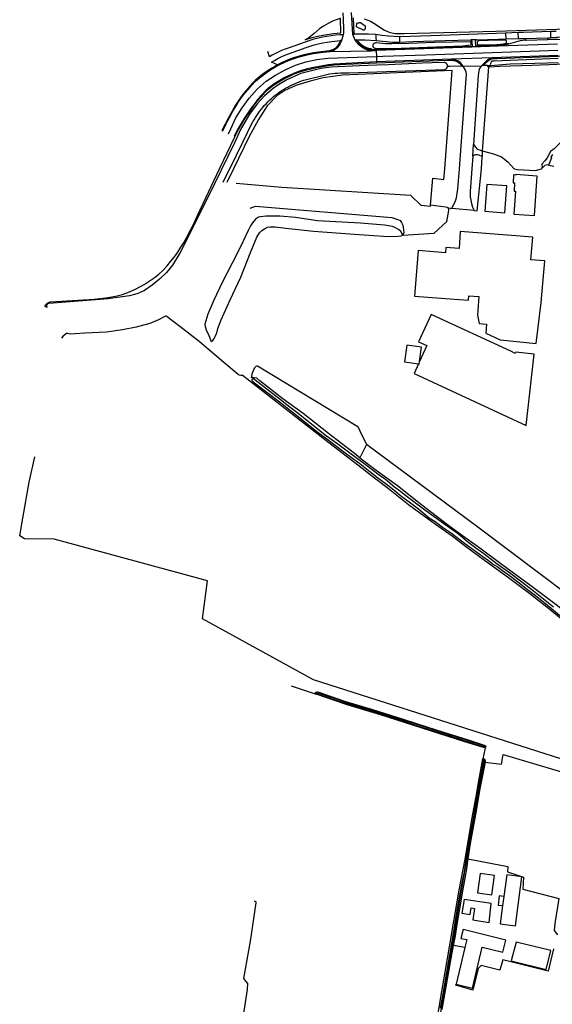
# Model space of a CAD drawing. Header units: metres. Extents: x 174255 to 175175, y 462028 to 462911.
# Tile 152 of 256: x 175038.88 to 175041.82, y 462721.82 to 462727.25. Entities that reach past the tile are written whole.
import ezdxf

# ---------------------------------------------------------------- set-up
doc = ezdxf.new("R2010")
doc.units = ezdxf.units.M
doc.layers.add('N-XX-AL-LIJN_0.20-G', color=7, linetype='Continuous', lineweight=25)

# ---------------------------------------------------------------- blocks, each defined once
blk = doc.blocks.new('Situatie')
at = {"lineweight": -3}
for p, q in [((-15.3299, 13.5551), (-15.337, 13.6763)), ((-14.2383, 13.5376), (-14.2391, 13.5706)), ((-15.3824, 13.5525), (-15.3914, 13.5221)), ((-15.3299, 13.5551), (-15.3215, 13.5554)), ((-15.317, 13.5241), (-15.3299, 13.5551)), ((-15.307, 13.5243), (-15.317, 13.5241)), ((-15.3058, 13.5098), (-15.317, 13.5241)), ((-15.0715, 13.5115), (-15.0713, 13.5418)), ((-14.4879, 13.5621), (-14.4868, 13.5303)), ((-14.4175, 13.5317), (-14.4182, 13.5647)), ((-14.3794, 13.5324), (-14.2562, 13.5363)), ((-15.4545, 13.4614), (-15.226, 13.4653)), ((-15.226, 13.4653), (-15.2004, 13.4659)), ((-15.2004, 13.4659), (-15.2005, 13.4705)), ((-14.6726, 13.4887), (-14.6522, 13.4895)), ((-14.2014, 13.5015), (-14.5281, 13.4903)), ((-14.7861, 13.4179), (-15.1987, 13.4034)), ((-14.5642, 13.4262), (-14.7861, 13.4179)), ((-14.1991, 13.4391), (-14.5642, 13.4262)), ((-14.5826, 13.3757), (-14.617, 12.914)), ((-14.5883, 13.3838), (-14.5709, 13.3845)), ((-14.6693, 12.8844), (-14.6649, 12.9484)), ((-14.617, 12.914), (-14.618, 12.8829)), ((-14.8079, 12.6003), (-14.784, 12.5957)), ((-15.669, 9.9648), (-15.5311, 9.9182)), ((-15.5296, 9.925), (-15.5347, 9.9275)), ((-14.5975, 9.6279), (-14.6055, 9.631)), ((-14.6061, 9.5617), (-14.6067, 9.5579)), ((-14.4977, 8.804), (-14.5045, 8.7529))]:
    blk.add_line(p, q, dxfattribs=at)
for points in [[(-15.2675, 13.6413), (-15.233, 13.6283), (-15.2043, 13.6111), (-15.1971, 13.6068), (-15.1555, 13.578), (-15.1296, 13.5665), (-15.098, 13.5607), (-15.0477, 13.5593), (-14.5412, 13.5724), (-14.2043, 13.5834), (-13.2306, 13.6155), (-13.2049, 13.6158), (-13.1142, 13.6169), (-13.0481, 13.6169), (-12.9832, 13.6139), (-12.9854, 13.6409)], [(-15.3839, 13.6745), (-15.3826, 13.6364), (-15.3826, 13.6363), (-15.3836, 13.633), (-15.3812, 13.5919), (-15.3807, 13.5687), (-15.3812, 13.5596), (-15.3824, 13.5525), (-15.4019, 13.5521), (-15.4255, 13.5504), (-15.4491, 13.5476), (-15.4725, 13.5439), (-15.4965, 13.54), (-15.5203, 13.5349), (-15.5438, 13.5289), (-15.5666, 13.5223), (-15.6811, 13.4819), (-15.7026, 13.4743), (-15.7235, 13.4655), (-15.744, 13.4555), (-15.7592, 13.448), (-15.7741, 13.4399), (-15.7887, 13.4313), (-15.7987, 13.4608)], [(-15.5924, 13.5253), (-15.5829, 13.5287), (-15.5545, 13.5376), (-15.5246, 13.5453), (-15.4946, 13.5515), (-15.4364, 13.5603), (-15.395, 13.564), (-15.3983, 13.6424), (-15.399, 13.6422), (-15.4213, 13.6352), (-15.4416, 13.6284), (-15.4663, 13.616), (-15.4918, 13.601), (-15.5117, 13.5873), (-15.5433, 13.5597), (-15.5712, 13.537), (-15.5924, 13.5253)], [(-14.2086, 13.5716), (-14.2391, 13.5706), (-14.389, 13.5658), (-14.4182, 13.5647), (-14.4879, 13.5621), (-14.7418, 13.5527), (-14.9006, 13.5474), (-15.0713, 13.5418), (-15.1329, 13.5459), (-15.1685, 13.5494), (-15.2028, 13.5536), (-15.2436, 13.556), (-15.3215, 13.5554), (-15.3268, 13.6459)], [(-15.2654, 13.581), (-15.2643, 13.5818), (-15.2634, 13.5826), (-15.2625, 13.5836), (-15.2617, 13.5846), (-15.261, 13.5857), (-15.2604, 13.5868), (-15.2599, 13.588), (-15.2595, 13.5892), (-15.2592, 13.5904), (-15.2591, 13.5917), (-15.259, 13.593), (-15.259, 13.5943), (-15.2591, 13.5955), (-15.2594, 13.5968), (-15.2598, 13.598), (-15.2602, 13.5992), (-15.2608, 13.6004), (-15.2882, 13.6181), (-15.2918, 13.6183), (-15.2953, 13.6182), (-15.2989, 13.6178), (-15.3024, 13.617), (-15.3058, 13.6159), (-15.3091, 13.6145), (-15.312, 13.5988), (-15.2768, 13.5812), (-15.276, 13.5807), (-15.2752, 13.5803), (-15.2743, 13.58), (-15.2734, 13.5797), (-15.2725, 13.5796), (-15.2716, 13.5795), (-15.2707, 13.5795), (-15.2697, 13.5795), (-15.2688, 13.5797), (-15.2679, 13.5799), (-15.267, 13.5802), (-15.2662, 13.5805), (-15.2654, 13.581)], [(-13.3035, 13.5719), (-13.2959, 13.5641), (-13.2952, 13.5376), (-13.6067, 13.5258), (-14.0309, 13.5115), (-14.0647, 13.5137), (-14.1106, 13.5199), (-14.1114, 13.516), (-14.2023, 13.5263), (-14.2558, 13.526), (-14.2562, 13.5363), (-14.2383, 13.5376), (-14.2079, 13.5398), (-14.2028, 13.54), (-14.0393, 13.5466), (-13.9046, 13.552), (-13.3035, 13.5719)], [(-15.3914, 13.5221), (-15.3969, 13.522), (-15.4014, 13.5124), (-15.4065, 13.503), (-15.4122, 13.494), (-15.4155, 13.4895), (-15.4192, 13.4853), (-15.4232, 13.4813), (-15.4275, 13.4778), (-15.4321, 13.4746), (-15.4369, 13.4718), (-15.442, 13.4695), (-15.4473, 13.4675), (-15.4526, 13.4661), (-15.4581, 13.465), (-15.5197, 13.4576), (-15.5465, 13.4535), (-15.573, 13.4483), (-15.5993, 13.4422), (-15.6252, 13.4351), (-15.6509, 13.4272), (-15.6763, 13.4184), (-15.6996, 13.4092), (-15.7224, 13.3987), (-15.7445, 13.387), (-15.7588, 13.379), (-15.7729, 13.3706), (-15.7867, 13.3618), (-15.8063, 13.3495), (-15.8251, 13.3362), (-15.8433, 13.3219), (-15.8556, 13.3114), (-15.8675, 13.3005), (-15.879, 13.2891), (-15.8969, 13.2696), (-15.9143, 13.2497), (-15.9314, 13.2294), (-15.9473, 13.2086), (-15.9622, 13.1869), (-15.976, 13.1646), (-16.0152, 13.0959), (-16.0506, 13.0247), (-16.0465, 13.0228)], [(-15.7445, 13.387), (-15.7774, 13.4023), (-15.7618, 13.4115), (-15.7432, 13.4222), (-15.724, 13.432), (-15.7043, 13.4408), (-15.586, 13.4833), (-15.5643, 13.4906), (-15.5422, 13.4971), (-15.52, 13.5029), (-15.4955, 13.5081), (-15.4709, 13.5127), (-15.4462, 13.5167), (-15.3969, 13.522)], [(-15.3914, 13.5221), (-15.3951, 13.5131), (-15.3995, 13.5044), (-15.4046, 13.4961), (-15.4104, 13.4883), (-15.4168, 13.4809), (-15.4197, 13.4776), (-15.4228, 13.4746), (-15.4262, 13.4718), (-15.4298, 13.4693), (-15.4336, 13.4672), (-15.4376, 13.4653), (-15.4417, 13.4638), (-15.4459, 13.4627), (-15.4502, 13.4619), (-15.4545, 13.4614)], [(-14.6733, 13.5166), (-14.6726, 13.4887), (-15.2005, 13.4705), (-15.2151, 13.4704), (-15.2191, 13.4703), (-15.2231, 13.4704), (-15.227, 13.4706), (-15.2262, 13.475), (-15.2341, 13.4757), (-15.2419, 13.4771), (-15.2496, 13.4792), (-15.257, 13.482), (-15.2642, 13.4854), (-15.2724, 13.4905), (-15.2802, 13.4962), (-15.2875, 13.5026), (-15.2942, 13.5095), (-15.307, 13.5243), (-15.2638, 13.5248), (-15.2327, 13.5237), (-15.2019, 13.5216), (-15.1463, 13.5155), (-15.1107, 13.5125), (-15.0715, 13.5115), (-14.9974, 13.515), (-14.8205, 13.5214), (-14.68, 13.5244), (-14.6733, 13.5166)], [(-15.1492, 13.5036), (-15.2016, 13.508), (-15.2038, 13.5079), (-15.206, 13.5075), (-15.2082, 13.507), (-15.2103, 13.5062), (-15.2123, 13.5053), (-15.2142, 13.5042), (-15.2152, 13.5033), (-15.2161, 13.5024), (-15.2169, 13.5013), (-15.2176, 13.5002), (-15.2183, 13.4991), (-15.2188, 13.4979), (-15.2192, 13.4966), (-15.2195, 13.4954), (-15.2197, 13.4941), (-15.2198, 13.4928), (-15.2197, 13.4914), (-15.2196, 13.4901), (-15.2193, 13.4889), (-15.219, 13.4876), (-15.2185, 13.4864), (-15.2179, 13.4852), (-15.2154, 13.4832), (-15.2127, 13.4814), (-15.2099, 13.4799), (-15.2069, 13.4786), (-15.2039, 13.4776), (-15.2007, 13.4769), (-15.185, 13.4766), (-15.0635, 13.4784), (-14.7249, 13.4924), (-14.6792, 13.4968), (-14.6786, 13.4979), (-14.6781, 13.499), (-14.6777, 13.5002), (-14.6774, 13.5015), (-14.6772, 13.5027), (-14.6772, 13.504), (-14.6772, 13.5052), (-14.6774, 13.5065), (-14.6776, 13.5077), (-14.678, 13.5089), (-14.6784, 13.5101), (-14.679, 13.5112), (-14.6796, 13.5123), (-14.6804, 13.5133), (-14.6812, 13.5143), (-14.8803, 13.5099), (-15.0207, 13.5048), (-15.1155, 13.5028), (-15.1492, 13.5036)], [(-15.2028, 13.5536), (-15.2023, 13.5338), (-15.2019, 13.5216)], [(-14.6478, 13.5255), (-14.6525, 13.5254), (-14.6732, 13.5246), (-14.68, 13.5244)], [(-14.4175, 13.5317), (-14.3794, 13.5324), (-14.3781, 13.5238), (-14.4072, 13.519), (-14.4727, 13.5008), (-14.4739, 13.5056), (-14.4866, 13.5017), (-14.5208, 13.495), (-14.6522, 13.4895), (-14.6534, 13.5175), (-14.6478, 13.5255), (-14.5293, 13.529), (-14.4868, 13.5303), (-14.4191, 13.5316), (-14.4175, 13.5317)], [(-14.4854, 13.5066), (-14.4847, 13.5076), (-14.4842, 13.5086), (-14.4837, 13.5096), (-14.4834, 13.5107), (-14.4831, 13.5118), (-14.4829, 13.5129), (-14.4828, 13.514), (-14.4829, 13.5151), (-14.483, 13.5163), (-14.4832, 13.5174), (-14.4835, 13.5184), (-14.4839, 13.5195), (-14.4844, 13.5205), (-14.485, 13.5215), (-14.4857, 13.5224), (-14.4865, 13.5232), (-14.4873, 13.524), (-14.5291, 13.5226), (-14.6382, 13.5191), (-14.6393, 13.5184), (-14.6403, 13.5176), (-14.6412, 13.5167), (-14.642, 13.5157), (-14.6428, 13.5147), (-14.6434, 13.5136), (-14.644, 13.5124), (-14.6445, 13.5112), (-14.6448, 13.51), (-14.6451, 13.5087), (-14.6452, 13.5075), (-14.6452, 13.5062), (-14.6452, 13.5049), (-14.645, 13.5036), (-14.6447, 13.5024), (-14.6443, 13.5012), (-14.6438, 13.5), (-14.6431, 13.4989), (-14.6424, 13.4978), (-14.6416, 13.4968), (-14.5369, 13.4999), (-14.5341, 13.4998), (-14.5312, 13.4997), (-14.5284, 13.4997), (-14.5219, 13.4999), (-14.5155, 13.5004), (-14.5091, 13.5012), (-14.5011, 13.5026), (-14.4932, 13.5044), (-14.4854, 13.5066)], [(-14.3781, 13.5238), (-14.374, 13.5227), (-14.2558, 13.526)], [(-16.0465, 13.0228), (-16.0375, 13.0421), (-16.0282, 13.0614), (-16.0185, 13.0804), (-16.0045, 13.1063), (-15.99, 13.1319), (-15.9752, 13.1573), (-15.9598, 13.1831), (-15.9428, 13.208), (-15.9245, 13.2318), (-15.9053, 13.254), (-15.8856, 13.2758), (-15.8653, 13.2971), (-15.8442, 13.3156), (-15.8222, 13.3329), (-15.7992, 13.349), (-15.7774, 13.363), (-15.7551, 13.3762), (-15.7324, 13.3887), (-15.7082, 13.4005), (-15.6835, 13.4112), (-15.6583, 13.4207), (-15.6306, 13.4293), (-15.6027, 13.437), (-15.5745, 13.4438), (-15.5473, 13.449), (-15.5199, 13.4534), (-15.4923, 13.457), (-15.4545, 13.4614)], [(-15.3058, 13.5098), (-15.3022, 13.5124), (-15.2957, 13.5048), (-15.2885, 13.4978), (-15.2807, 13.4914), (-15.2724, 13.4857), (-15.2636, 13.4808), (-15.2549, 13.477), (-15.2458, 13.474), (-15.2365, 13.4718), (-15.227, 13.4706)], [(-15.226, 13.4653), (-15.2335, 13.4658), (-15.2408, 13.4669), (-15.248, 13.4686), (-15.2551, 13.4709), (-15.2619, 13.4739), (-15.2708, 13.4785), (-15.2792, 13.4838), (-15.2871, 13.4898), (-15.2946, 13.4965), (-15.3014, 13.5038), (-15.3058, 13.5098)], [(-14.5281, 13.4903), (-14.6732, 13.4841), (-15.2004, 13.4659)], [(-15.2004, 13.4659), (-15.2004, 13.4638), (-15.1996, 13.4335)], [(-15.1996, 13.4335), (-15.1638, 13.4346), (-14.9281, 13.4431), (-14.4567, 13.4586), (-14.2002, 13.4678)], [(-14.4727, 13.5008), (-14.4928, 13.4958), (-14.5112, 13.4925), (-14.5281, 13.4903)], [(-16.0151, 13.0075), (-16.0022, 13.0352), (-15.9736, 13.0945), (-15.9395, 13.1509), (-15.9002, 13.2037), (-15.856, 13.2526), (-15.8074, 13.297), (-15.7565, 13.3312), (-15.7026, 13.3605), (-15.6463, 13.3847), (-15.5879, 13.4036), (-15.5281, 13.417), (-15.4673, 13.4248), (-15.1996, 13.4335)], [(-15.1996, 13.4335), (-15.1988, 13.4044), (-15.1987, 13.4034)], [(-15.1987, 13.4034), (-15.1986, 13.3992), (-14.8086, 13.4131), (-14.7861, 13.413), (-14.7805, 13.4127), (-14.7748, 13.4119), (-14.7693, 13.4107), (-14.7639, 13.409), (-14.7586, 13.4069), (-14.7536, 13.4043), (-14.7487, 13.4014), (-14.7427, 13.3968), (-14.7372, 13.3916), (-14.7321, 13.386), (-14.7275, 13.38), (-14.7218, 13.3801)], [(-14.7218, 13.3801), (-14.7267, 13.3873), (-14.7323, 13.3939), (-14.7384, 13.4), (-14.7452, 13.4055), (-14.7505, 13.4087), (-14.756, 13.4115), (-14.7618, 13.4138), (-14.7677, 13.4156), (-14.7738, 13.4169), (-14.7799, 13.4176), (-14.7861, 13.4179)], [(-14.7218, 13.3801), (-14.7195, 13.3802), (-14.6215, 13.3825), (-14.5906, 13.4114), (-14.5868, 13.4148), (-14.5827, 13.4178), (-14.5783, 13.4205), (-14.5738, 13.4228), (-14.5691, 13.4247), (-14.5642, 13.4262)], [(-14.6139, 13.3827), (-14.6033, 13.3934), (-14.592, 13.4034), (-14.5801, 13.4125), (-14.5758, 13.4152), (-14.5713, 13.4176), (-14.5666, 13.4195), (-14.5618, 13.4211), (-14.5568, 13.4222), (-14.5518, 13.4228), (-14.5345, 13.423), (-14.199, 13.4347), (-14.1456, 13.4366), (-14.1451, 13.4154)], [(-13.3868, 13.0294), (-13.3876, 13.0541), (-13.3936, 13.2389), (-13.3951, 13.2598), (-13.4003, 13.4069), (-13.401, 13.4135), (-13.4027, 13.4183), (-13.4033, 13.4191), (-13.4038, 13.4196), (-13.4049, 13.42), (-13.4072, 13.4204), (-13.416, 13.4208), (-13.6536, 13.4118), (-13.8809, 13.4025), (-14.0671, 13.3952), (-14.3411, 13.3837), (-14.5196, 13.3783), (-14.5772, 13.3753), (-14.5826, 13.3757)], [(-14.1985, 13.4219), (-14.5503, 13.4066), (-14.5643, 13.4066), (-14.5672, 13.4055), (-14.5693, 13.3982), (-14.5732, 13.3881), (-14.5709, 13.3845), (-14.5492, 13.3863), (-14.4636, 13.392), (-14.2592, 13.3979), (-14.1977, 13.4004)], [(-17.0147, 12.0501), (-17.0268, 12.0573), (-17.0247, 12.0608), (-17.0223, 12.064), (-17.0196, 12.0671), (-17.0166, 12.0699), (-17.0134, 12.0725), (-17.01, 12.0748), (-17.0064, 12.0768), (-17.0027, 12.0784), (-16.9988, 12.0798), (-16.9949, 12.0808), (-16.7542, 12.0961), (-16.7219, 12.0993), (-16.6897, 12.1032), (-16.6576, 12.108), (-16.6274, 12.1139), (-16.5978, 12.1219), (-16.5688, 12.1322), (-16.528, 12.1502), (-16.4789, 12.1765), (-16.4511, 12.1942), (-16.4243, 12.2131), (-16.3983, 12.2334), (-16.3745, 12.2554), (-16.3522, 12.279), (-16.3317, 12.3042), (-16.3125, 12.3294), (-16.2942, 12.3553), (-16.2766, 12.3817), (-16.2598, 12.4094), (-16.2438, 12.4376), (-16.2287, 12.4663), (-16.2136, 12.4965), (-16.1989, 12.5268), (-16.1846, 12.5573), (-16.0648, 12.8139), (-15.9805, 12.9907), (-15.974, 13.0035), (-15.9594, 13.0311), (-15.9439, 13.0582), (-15.9275, 13.0847), (-15.9098, 13.1114), (-15.8917, 13.1379), (-15.8732, 13.1641), (-15.8548, 13.1884), (-15.8351, 13.2118), (-15.8142, 13.2341), (-15.7905, 13.2564), (-15.7649, 13.2763), (-15.7374, 13.2936), (-15.7099, 13.3094), (-15.6817, 13.3238), (-15.6528, 13.337), (-15.6224, 13.3485), (-15.5913, 13.358), (-15.5596, 13.3655), (-15.5279, 13.3722), (-15.496, 13.3779), (-15.4639, 13.3827), (-15.4318, 13.3866), (-15.3997, 13.3894), (-15.3674, 13.391), (-15.1986, 13.3992)], [(-14.902, 12.6137), (-14.8886, 12.7633), (-14.8274, 12.7548), (-14.823, 12.8142), (-14.7832, 13.3562), (-15.3864, 13.3307), (-15.4935, 13.3162), (-15.5639, 13.298), (-15.6435, 13.2732), (-15.7037, 13.2465), (-15.7467, 13.2178), (-15.8012, 13.1605), (-15.8489, 13.0866), (-15.9034, 12.9884), (-15.9875, 12.8142), (-16.0238, 12.739)], [(-15.1987, 13.4034), (-15.368, 13.3951), (-15.4, 13.3936), (-15.4318, 13.3908), (-15.4636, 13.3869), (-15.4944, 13.3826), (-15.525, 13.3771), (-15.5554, 13.3705), (-15.5866, 13.3635), (-15.6173, 13.3545), (-15.6473, 13.3435), (-15.6765, 13.331), (-15.705, 13.317), (-15.7326, 13.3014), (-15.7597, 13.2849), (-15.7852, 13.2662), (-15.809, 13.2453), (-15.8312, 13.2223), (-15.8523, 13.1981), (-15.872, 13.1728), (-15.8911, 13.1462), (-15.9096, 13.1191), (-15.9276, 13.0918), (-15.9448, 13.0647), (-15.961, 13.0369), (-15.976, 13.0086), (-15.984, 12.9924)], [(-14.7275, 13.38), (-14.7955, 13.3786), (-14.8085, 13.3783)], [(-14.6609, 12.5847), (-14.784, 12.5957), (-14.7641, 12.6378), (-14.762, 12.6438), (-14.759, 12.6536), (-14.7509, 12.7044), (-14.7417, 12.8142), (-14.7172, 13.1414), (-14.7034, 13.334), (-14.7047, 13.3476), (-14.7093, 13.3573), (-14.7218, 13.3801)], [(-14.5826, 13.3757), (-14.5828, 13.3757), (-14.585, 13.377), (-14.5869, 13.3794), (-14.5883, 13.3838), (-14.6139, 13.3827), (-14.6203, 13.3825), (-14.6215, 13.3825), (-14.6322, 13.3673), (-14.6343, 13.363), (-14.6357, 13.3544), (-14.6386, 13.3286), (-14.6555, 13.086), (-14.6649, 12.9484), (-14.6527, 12.9307), (-14.6459, 12.9241), (-14.6285, 12.9162), (-14.617, 12.914)], [(-14.1124, 13.0259), (-14.143, 12.9992), (-14.2197, 12.9238), (-14.2409, 12.9093), (-14.2581, 12.8749), (-14.2713, 12.8577), (-14.2885, 12.8391), (-14.2867, 12.8236)], [(-14.2304, 12.8926), (-14.2391, 12.8775), (-14.2351, 12.8754), (-14.2504, 12.8372), (-14.252, 12.8334), (-14.2229, 12.8295)], [(-14.6609, 12.5847), (-14.6441, 12.5832), (-14.6202, 12.8142), (-14.618, 12.8829), (-14.6341, 12.8897), (-14.6432, 12.8915), (-14.6534, 12.8912), (-14.6609, 12.8892), (-14.6693, 12.8844), (-14.6742, 12.8142), (-14.6828, 12.6884), (-14.6833, 12.6602), (-14.68, 12.6412), (-14.6754, 12.6227), (-14.6699, 12.6034), (-14.6609, 12.5847)], [(-14.617, 12.914), (-14.5826, 12.9033), (-14.5541, 12.8974), (-14.5113, 12.8808), (-14.4757, 12.8534), (-14.4425, 12.8154), (-14.4383, 12.8142), (-14.4223, 12.8095), (-14.3225, 12.8048), (-14.2899, 12.8142), (-14.2857, 12.8154), (-14.2867, 12.8236)], [(-14.2867, 12.8236), (-14.2819, 12.8227), (-14.2732, 12.8312), (-14.2711, 12.8334), (-14.265, 12.8355), (-14.2504, 12.8372)], [(-14.3133, 12.7742), (-14.4319, 12.7821), (-14.432, 12.78), (-14.4436, 12.7808), (-14.4465, 12.737), (-14.4385, 12.7365), (-14.4415, 12.6913), (-14.4343, 12.6908), (-14.4428, 12.5637), (-14.3279, 12.556), (-14.3133, 12.7742)], [(-14.902, 12.6137), (-14.9027, 12.6057), (-14.9537, 12.6125), (-15.0092, 12.6664), (-15.7211, 12.7106), (-15.9718, 12.7341)], [(-14.4804, 12.7197), (-14.5909, 12.7283), (-14.6024, 12.5803), (-14.4919, 12.5717), (-14.4804, 12.7197)], [(-15.8962, 12.5975), (-15.8652, 12.6077), (-15.1152, 12.5455), (-15.0864, 12.5369), (-15.0681, 12.529), (-15.0614, 12.519), (-15.0546, 12.5028), (-15.052, 12.4914), (-15.05, 12.4785), (-15.049, 12.4636), (-15.052, 12.4539), (-15.0548, 12.4492)], [(-15.0548, 12.4492), (-14.8811, 12.4603), (-14.8111, 12.5233), (-14.7999, 12.5842), (-14.7999, 12.589), (-14.802, 12.5948), (-14.8079, 12.6003), (-14.8188, 12.6024), (-14.902, 12.6137)], [(-15.0548, 12.4492), (-15.0661, 12.4691), (-15.0779, 12.4798), (-15.0985, 12.4908), (-15.1119, 12.4958), (-15.1545, 12.504), (-15.2876, 12.5149), (-15.5237, 12.5273), (-15.6461, 12.5457), (-15.7314, 12.554), (-15.8072, 12.5532), (-15.8379, 12.5492), (-15.8492, 12.5469), (-15.8662, 12.5369), (-15.882, 12.5163), (-15.894, 12.4998), (-15.9061, 12.475), (-15.9344, 12.4162), (-15.9538, 12.3731), (-15.995, 12.2945), (-16.0493, 12.1866), (-16.0948, 12.0898), (-16.1277, 12.0134), (-16.1449, 11.9581), (-16.1436, 11.9446), (-16.1375, 11.9269), (-16.1235, 11.8951), (-16.1111, 11.862)], [(-16.1111, 11.862), (-16.1073, 11.8635), (-16.1007, 11.8677), (-16.0935, 11.8781), (-16.0874, 11.89), (-16.0796, 11.9106), (-16.0731, 11.934), (-16.0553, 11.9823), (-16.0054, 12.0916), (-15.9466, 12.2177), (-15.8935, 12.3528), (-15.8577, 12.4365), (-15.8431, 12.4611), (-15.8315, 12.4739), (-15.8155, 12.484), (-15.8, 12.4919), (-15.7856, 12.4941), (-15.7733, 12.4945), (-15.7571, 12.4943), (-15.6986, 12.4865), (-15.5461, 12.4707), (-15.3212, 12.4531), (-15.1616, 12.4431), (-15.0974, 12.4404), (-15.0633, 12.4449), (-15.0548, 12.4492)], [(-14.3386, 12.4381), (-14.7375, 12.4688), (-14.7446, 12.3753), (-14.817, 12.3809), (-14.8193, 12.3509), (-14.9693, 12.3633), (-14.99, 12.112), (-14.7697, 12.0953), (-14.692, 12.0894), (-14.6901, 12.1138), (-14.6353, 12.1096), (-14.643, 12.0076), (-14.6334, 11.9616), (-14.5936, 11.9586), (-14.5973, 11.9084), (-14.5174, 11.8723), (-14.3191, 11.8514), (-14.2927, 12.0769), (-14.2713, 12.3074), (-14.3482, 12.3133), (-14.3386, 12.4381)], [(-14.1532, 10.3104), (-14.251, 10.3898), (-14.3551, 10.4721), (-14.4716, 10.5596), (-14.6034, 10.6557), (-14.7091, 10.7325), (-14.782, 10.7898), (-14.8744, 10.853), (-15.0223, 10.9623), (-15.1339, 11.0502), (-15.2334, 11.1271), (-15.2788, 11.163), (-15.479, 11.3161), (-15.897, 11.6428), (-15.9401, 11.6765), (-15.9411, 11.6755), (-15.9476, 11.6744), (-15.9555, 11.6765), (-15.9606, 11.6809), (-16.0405, 11.7464), (-16.1769, 11.8615), (-16.2595, 11.926), (-16.3523, 11.9985), (-16.3563, 12.0019), (-16.3615, 12.0014), (-16.3648, 11.9995), (-16.4002, 11.9815), (-16.4482, 11.9609), (-16.5228, 11.942), (-16.5979, 11.9259), (-16.686, 11.9144), (-16.8068, 11.9082), (-16.8865, 11.9036), (-16.9023, 11.9058), (-16.9071, 11.9058), (-16.9144, 11.9002), (-16.9273, 11.8893), (-16.9344, 11.881)], [(-14.9685, 11.7383), (-14.9926, 11.6855), (-14.3747, 11.399), (-14.3308, 11.7918), (-14.4316, 11.8038), (-14.4347, 11.797), (-14.4595, 11.8084), (-14.8985, 12.0118), (-14.9674, 11.8609), (-14.922, 11.8402), (-14.9622, 11.7521)], [(-14.9622, 11.7521), (-14.9505, 11.8308), (-15.0316, 11.8428), (-15.0454, 11.7497), (-14.9685, 11.7383)], [(-15.2908, 11.2217), (-15.3204, 11.2442), (-15.463, 11.3558), (-15.6034, 11.4645), (-15.7147, 11.5463), (-15.8412, 11.6454), (-15.8581, 11.6595), (-15.8706, 11.6629), (-15.8823, 11.6632), (-15.8881, 11.662), (-15.8829, 11.6899), (-15.8769, 11.7031), (-15.8691, 11.7185), (-15.8619, 11.7256), (-15.8565, 11.7273), (-15.8544, 11.7275), (-15.3026, 11.3939), (-15.2915, 11.3695), (-15.2539, 11.2944)], [(-14.9685, 11.7383), (-14.9643, 11.7377), (-14.9622, 11.7521)], [(-14.2244, 10.398), (-14.3337, 10.4869), (-14.3992, 10.5359), (-14.4662, 10.5865), (-14.5349, 10.6358), (-14.6078, 10.6916), (-14.6527, 10.7237), (-14.6973, 10.7577), (-14.7476, 10.7995), (-14.8098, 10.8437), (-14.9402, 10.9372), (-15.0309, 11.0054), (-15.0644, 11.0336), (-15.0998, 11.0594), (-15.1503, 11.1007), (-15.1853, 11.1262), (-15.2625, 11.1851), (-15.3466, 11.2466), (-15.4124, 11.2968), (-15.4744, 11.3407), (-15.5466, 11.3975), (-15.6218, 11.4576), (-15.7009, 11.5179), (-15.7296, 11.5428), (-15.8029, 11.5995), (-15.8698, 11.6518), (-15.8774, 11.6561), (-15.8797, 11.6563), (-15.8822, 11.6561), (-15.8843, 11.6552), (-15.8852, 11.6539), (-15.8864, 11.6514), (-15.8859, 11.6486), (-15.8849, 11.6463), (-15.8794, 11.6404), (-15.7822, 11.5663), (-15.7102, 11.5112), (-15.6725, 11.4823), (-15.603, 11.426), (-15.5281, 11.3671), (-15.4795, 11.3311), (-15.4423, 11.3024), (-15.4039, 11.2722), (-15.3638, 11.2432), (-15.2905, 11.1899), (-15.2365, 11.1462), (-15.1939, 11.1128), (-15.1217, 11.0587), (-15.0597, 11.0088), (-15.0114, 10.9732), (-14.9674, 10.9391), (-14.9088, 10.891), (-14.8761, 10.8694), (-14.8348, 10.8394), (-14.7863, 10.8062), (-14.7221, 10.7568), (-14.6532, 10.7058), (-14.6127, 10.6763), (-14.5831, 10.6558), (-14.554, 10.6335), (-14.5342, 10.6213), (-14.5047, 10.5999), (-14.4543, 10.5637), (-14.4035, 10.5238), (-14.3675, 10.4962), (-14.3226, 10.4626), (-14.277, 10.4248), (-14.2374, 10.3926), (-14.1883, 10.3527)], [(-13.7247, 10.1675), (-13.8025, 10.2076), (-14.6404, 10.8394), (-15.2539, 11.2944), (-15.2908, 11.2217), (-15.2005, 11.1532), (-15.0835, 11.0678), (-14.9497, 10.9623), (-14.8084, 10.8544), (-14.7391, 10.803), (-14.6308, 10.7242), (-14.5142, 10.6386), (-14.3486, 10.5171), (-14.2087, 10.4129), (-14.0126, 10.2575), (-13.9325, 10.1886), (-13.7749, 10.0677)], [(-12.6174, 9.0852), (-12.7678, 9.1295), (-13.522, 9.3515), (-15.5467, 9.9967), (-16.1579, 10.3341), (-16.1311, 10.5436), (-16.9748, 10.7723), (-17.1382, 10.7746), (-17.165, 10.7902), (-17.1481, 10.8886), (-17.1121, 11.0876), (-17.0816, 11.2262)], [(-15.5311, 9.9182), (-15.5347, 9.9203), (-15.5362, 9.9233), (-15.5362, 9.9257), (-15.5347, 9.9275), (-15.5332, 9.9293), (-15.5311, 9.9302), (-15.5227, 9.9304), (-15.3758, 9.8791), (-15.2274, 9.8365), (-15.0476, 9.7781), (-14.865, 9.7195), (-14.6946, 9.6674), (-14.6011, 9.6355), (-14.5985, 9.6334), (-14.5975, 9.6279), (-14.5982, 9.6253), (-14.5996, 9.6235), (-14.6009, 9.623)], [(-14.6009, 9.623), (-14.6029, 9.6224), (-14.6098, 9.6237), (-14.7127, 9.6565), (-14.9468, 9.7316), (-15.1774, 9.8038), (-15.36, 9.8603), (-15.5311, 9.9182)], [(-14.6055, 9.631), (-14.6071, 9.6339), (-14.7026, 9.6646), (-14.8372, 9.7076), (-14.9757, 9.7517), (-15.0808, 9.7844), (-15.2059, 9.8236), (-15.3799, 9.8773), (-15.5196, 9.9247), (-15.5253, 9.9262), (-15.5281, 9.9263), (-15.5296, 9.925), (-15.5294, 9.9232), (-15.5261, 9.9211), (-15.4267, 9.8874), (-15.3082, 9.8496), (-15.1465, 9.7999), (-14.9783, 9.7461), (-14.7908, 9.6867), (-14.615, 9.6299), (-14.6091, 9.6288), (-14.6072, 9.6291), (-14.6055, 9.631)], [(-14.6009, 9.623), (-14.6029, 9.6125), (-14.6127, 9.5618)], [(-15.8739, 8.7787), (-15.8729, 8.7785), (-15.8701, 8.7778), (-15.8661, 8.7749), (-15.8649, 8.7729), (-15.8632, 8.769), (-15.8949, 8.5564), (-15.9317, 8.3507), (-15.9265, 8.3438), (-15.9107, 8.323), (-15.912, 8.2913), (-15.9851, 7.8142)], [(-14.8777, 8.0499), (-14.839, 8.2797), (-14.7967, 8.5257), (-14.7743, 8.6563), (-14.743, 8.8386), (-14.7116, 9.0088), (-14.6718, 9.2358), (-14.6466, 9.374), (-14.64, 9.4206), (-14.6127, 9.5618)], [(-14.8541, 8.1144), (-14.8289, 8.2583), (-14.8045, 8.4063), (-14.7773, 8.5531), (-14.7547, 8.6935), (-14.7248, 8.8694), (-14.6966, 9.0354), (-14.6692, 9.1919), (-14.6402, 9.3526), (-14.6173, 9.4893), (-14.6046, 9.5517), (-14.6046, 9.5556), (-14.6056, 9.5574), (-14.6067, 9.5579), (-14.6077, 9.5583), (-14.6094, 9.5574), (-14.6133, 9.5373), (-14.6318, 9.4401), (-14.6433, 9.3697), (-14.6575, 9.2857), (-14.6796, 9.1591), (-14.6937, 9.0778), (-14.7078, 9.002), (-14.7169, 8.9385), (-14.7272, 8.8876), (-14.747, 8.7779), (-14.7583, 8.7142), (-14.7693, 8.6446), (-14.7836, 8.5548), (-14.7975, 8.4813), (-14.8216, 8.3433), (-14.834, 8.2674), (-14.8476, 8.1869)], [(-14.6127, 9.5618), (-14.611, 9.5626), (-14.6078, 9.5626), (-14.6061, 9.5617), (-14.6044, 9.5608), (-14.6016, 9.5576), (-14.6008, 9.5509), (-14.6012, 9.5436)], [(-14.6012, 9.5436), (-14.5109, 9.533), (-14.5008, 9.5863), (-14.4332, 9.5662), (-13.5246, 9.2959), (-13.5256, 9.2907)], [(-14.6012, 9.5436), (-14.6295, 9.397), (-14.6505, 9.2762), (-14.6828, 9.0956), (-14.6953, 9.0108), (-14.4756, 8.9676), (-14.477, 8.9394), (-14.389, 8.9099), (-14.3922, 8.8426), (-14.1942, 8.7929), (-14.2166, 8.6542), (-14.2207, 8.6149), (-14.202, 8.5914)], [(-14.6953, 9.0108), (-14.6973, 8.9972), (-14.7036, 8.9554), (-14.7126, 8.9048), (-14.7241, 8.8434), (-14.7427, 8.7356), (-14.7561, 8.6496), (-14.7667, 8.5859), (-14.7769, 8.5336)], [(-14.5486, 8.9195), (-14.6285, 8.9305), (-14.6432, 8.8233), (-14.5632, 8.8124), (-14.5486, 8.9195)], [(-14.5045, 8.7529), (-14.5177, 8.6532), (-14.4337, 8.642), (-14.3981, 8.9114), (-14.482, 8.9225), (-14.4977, 8.804), (-14.4977, 8.804)], [(-14.4977, 8.804), (-14.5226, 8.8073), (-14.5293, 8.7562), (-14.5045, 8.7529)], [(-14.568, 8.764), (-14.7168, 8.7864), (-14.7284, 8.7108), (-14.683, 8.7044), (-14.678, 8.7406), (-14.6594, 8.7376), (-14.6676, 8.6738), (-14.579, 8.6592), (-14.568, 8.764)], [(-14.7126, 8.5211), (-14.7606, 8.3204), (-14.7602, 8.3203), (-14.6702, 8.2972), (-14.6172, 8.5234), (-14.5026, 8.496), (-14.4872, 8.5632), (-14.721, 8.6208), (-14.7344, 8.5722), (-14.702, 8.5654), (-14.7126, 8.5211)], [(-14.7126, 8.5211), (-14.7769, 8.5336), (-14.785, 8.4926), (-14.8048, 8.3785), (-14.8221, 8.2741), (-14.839, 8.1796)], [(-14.2646, 8.3998), (-14.238, 8.5058), (-14.4294, 8.5518), (-14.4578, 8.4476), (-14.2646, 8.3998)], [(-14.2233, 8.5153), (-14.2537, 8.3909), (-14.5038, 8.4544), (-14.52, 8.3974), (-14.6223, 8.4233), (-14.6391, 8.4065), (-14.668, 8.2863), (-14.7617, 8.3143), (-14.7602, 8.3203)]]:
    blk.add_lwpolyline(points, dxfattribs=at)
blk.add_lwpolyline([(-16.0432, 12.7412), (-15.9705, 12.8899), (-15.9326, 12.9675), (-15.8871, 13.0604), (-15.8806, 13.0726), (-15.8739, 13.0846), (-15.8668, 13.0964), (-15.8593, 13.108), (-15.8515, 13.1193), (-15.8434, 13.1305), (-15.835, 13.1414), (-15.8263, 13.1521), (-15.8173, 13.1625), (-15.808, 13.1727), (-15.7984, 13.1825), (-15.7885, 13.1922), (-15.7784, 13.2015), (-15.7722, 13.207), (-15.768, 13.2105), (-15.7574, 13.2193), (-15.7465, 13.2277), (-15.7353, 13.2358), (-15.724, 13.2436), (-15.7124, 13.2511), (-15.7006, 13.2582), (-15.6887, 13.265), (-15.6765, 13.2715), (-15.6642, 13.2776), (-15.6517, 13.2834), (-15.639, 13.2888), (-15.6262, 13.2939), (-15.6132, 13.2985), (-15.6001, 13.3028), (-15.4727, 13.3349, -0.043021), (-15.3504, 13.3433), (-15.1973, 13.3487), (-14.8232, 13.362), (-14.8208, 13.3628), (-14.8207, 13.3628), (-14.8206, 13.3628), (-14.8185, 13.3638), (-14.8184, 13.3639), (-14.8163, 13.3652), (-14.8162, 13.3653), (-14.816, 13.3654), (-14.8144, 13.3668), (-14.8142, 13.367), (-14.8133, 13.3679), (-14.8125, 13.3689), (-14.8124, 13.369), (-14.8112, 13.3708), (-14.811, 13.371), (-14.8109, 13.3712), (-14.81, 13.3731), (-14.8098, 13.3733), (-14.8098, 13.3735), (-14.809, 13.3756), (-14.809, 13.3757), (-14.809, 13.3759), (-14.8085, 13.3783), (-14.8083, 13.38), (-14.8083, 13.3817), (-14.8084, 13.3835), (-14.8087, 13.3852), (-14.8092, 13.3869), (-14.8098, 13.3885), (-14.8105, 13.3901), (-14.8114, 13.3916), (-14.8124, 13.393), (-14.8135, 13.3943), (-14.8148, 13.3956), (-14.8161, 13.3967), (-14.8176, 13.3976), (-14.8191, 13.3985), (-14.8207, 13.3992), (-14.8223, 13.3998), (-14.824, 13.4002), (-14.8258, 13.4004), (-14.893, 13.3983), (-14.9468, 13.3967), (-15.1341, 13.3875), (-15.1983, 13.3853), (-15.2928, 13.3821), (-15.4485, 13.375), (-15.4939, 13.3694), (-15.5058, 13.3671), (-15.6162, 13.3386), (-15.6335, 13.3319), (-15.6927, 13.3047), (-15.7486, 13.2714), (-15.7694, 13.2564), (-15.8169, 13.2166), (-15.857, 13.1724), (-15.8997, 13.1151), (-15.9501, 13.0277), (-15.9697, 12.9855), (-15.9825, 12.958), (-16.1277, 12.6568), (-16.2801, 12.3524), (-16.3226, 12.283), (-16.3566, 12.2429), (-16.3941, 12.2061), (-16.4347, 12.1729), (-16.4782, 12.1435), (-16.5046, 12.1308), (-16.5149, 12.1271), (-16.5322, 12.1209), (-16.5606, 12.1139), (-16.6773, 12.098), (-17.0046, 12.0725), (-17.0058, 12.0722), (-17.007, 12.0719), (-17.0082, 12.0715), (-17.0094, 12.0709), (-17.0105, 12.0703), (-17.0115, 12.0695), (-17.0125, 12.0687), (-17.0134, 12.0678), (-17.0142, 12.0668), (-17.0149, 12.0657), (-17.0155, 12.0646), (-17.0161, 12.0635), (-17.0165, 12.0623), (-17.0168, 12.061), (-17.017, 12.0598), (-17.0171, 12.0585), (-17.0171, 12.0572), (-17.0169, 12.056), (-17.0167, 12.0547), (-17.0163, 12.0535), (-17.0159, 12.0523), (-17.0153, 12.0511), (-17.0147, 12.0501)], format="xyb", dxfattribs=at)

msp = doc.modelspace()

# ---------------------------------------------------------------- block references
at = {"layer": 'N-XX-AL-LIJN_0.20-G'}
msp.add_blockref('Situatie', (175056.047, 462713.6112), dxfattribs=at)

doc.saveas('drawing.dxf')
